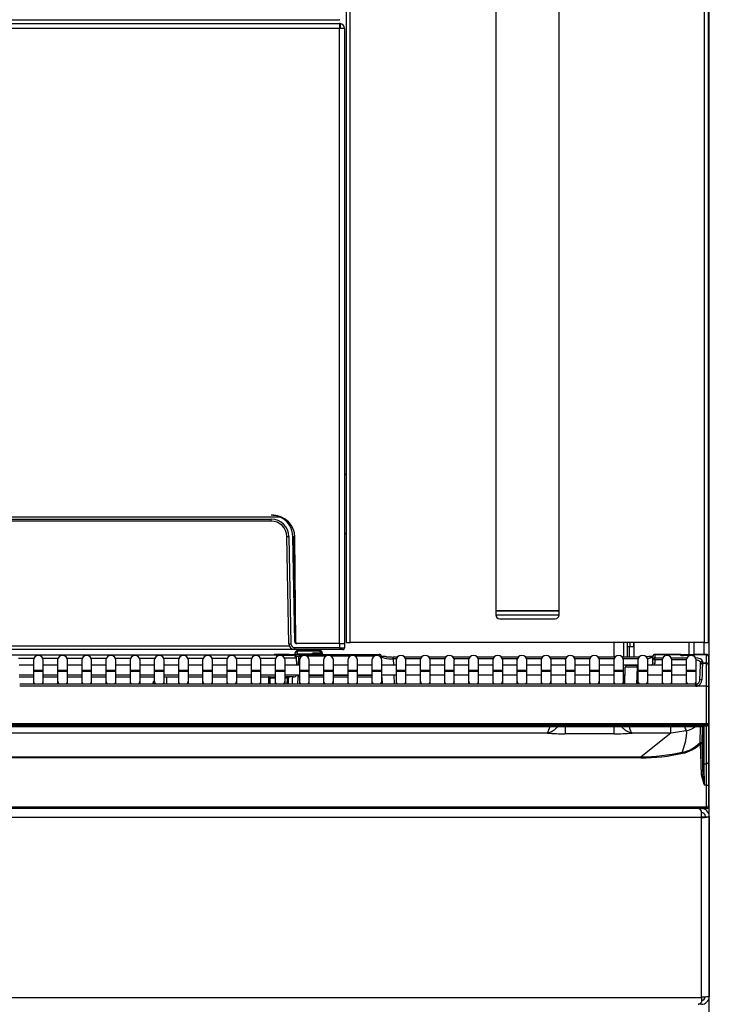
# Model space of a CAD drawing. Header units: millimetres. Extents: x -40 to 419, y 0 to 295.
# Tile 32 of 72: x 128 to 154, y 173 to 210. Entities that reach past the tile are written whole.
import ezdxf
from ezdxf.enums import TextEntityAlignment as Align

# ---------------------------------------------------------------- set-up
doc = ezdxf.new("R2010")
doc.units = ezdxf.units.MM
doc.layers.add('BW4_CTMPLUS_RL', color=7, linetype='Continuous')
doc.layers.add('Standard', color=7, linetype='Continuous')
doc.styles.add('SEACAD_Arial', font='arial.ttf')
doc.dimstyles.new('ISO_(mm)', dxfattribs={"dimtxt": 3, "dimasz": 3, "dimexe": 1.5, "dimexo": 0, "dimgap": 0.75, "dimtad": 1, "dimdec": 0, "dimlfac": 6.666667, "dimtxsty": 'SEACAD_Arial', "dimblk1": '_SE_FILLED', "dimblk2": '_SE_FILLED', "dimsah": 1, "dimcen": 1.5, "dimadec": 0, "dimazin": 0, "dimtfac": 0.5, "dimtmove": 0, "dimatfit": 3, "dimfxl": 1, "dimarcsym": 0})

# ---------------------------------------------------------------- blocks, each defined once
blk = doc.blocks.new('SE')
at = {"layer": 'BW4_CTMPLUS_RL', "color": 7, "linetype": 'Continuous'}
for p, q in [((140.075, 186.727), (140.075, 244.177)), ((140.225, 186.727), (140.225, 244.177)), ((153.65, 186.727), (153.65, 244.177)), ((153.8, 186.727), (153.8, 244.177)), ((153.815, 244.147), (153.815, 180.607)), ((145.738, 228.427), (145.738, 187.927)), ((148.138, 187.927), (148.138, 228.427)), ((92.188, 210.352), (139.813, 210.352)), ((139.823, 210.352), (139.813, 210.352)), ((92.18, 210.202), (139.82, 210.202)), ((139.82, 210.022), (92.18, 210.022)), ((139.82, 210.202), (139.82, 210.022)), ((140, 210.022), (139.82, 210.022)), ((139.82, 186.682), (139.82, 210.022)), ((139.835, 210.201), (139.835, 210.048)), ((140, 210.022), (140, 186.682)), ((140.075, 193.102), (140, 193.102)), ((137.57, 191.481), (94.438, 191.481)), ((94.784, 191.406), (137.224, 191.406)), ((137.224, 191.332), (94.784, 191.332)), ((137.224, 191.332), (137.224, 191.406)), ((137.933, 191.235), (137.933, 191.244)), ((137.895, 186.678), (137.824, 190.742)), ((137.899, 190.742), (137.97, 186.678)), ((138.119, 186.755), (138.049, 190.746)), ((138.083, 190.746), (138.148, 186.907)), ((138.155, 186.726), (138.124, 190.723)), ((140.075, 190.852), (140, 190.852)), ((145.738, 187.927), (148.138, 187.927)), ((145.738, 187.927), (145.738, 187.777)), ((148.138, 187.927), (145.738, 187.927)), ((148.138, 187.777), (148.138, 187.927)), ((145.738, 187.777), (148.138, 187.777)), ((145.888, 187.627), (147.988, 187.627)), ((137.974, 186.457), (94.034, 186.457)), ((94.097, 186.604), (137.911, 186.604)), ((138.081, 186.457), (137.974, 186.457)), ((138.12, 186.531), (139.821, 186.531)), ((138.12, 186.457), (138.12, 186.531)), ((139.821, 186.457), (138.12, 186.457)), ((139.824, 186.682), (138.194, 186.682)), ((138.213, 186.393), (138.209, 186.292)), ((138.213, 186.393), (138.213, 186.409)), ((139.087, 186.409), (138.213, 186.409)), ((139.087, 186.393), (138.213, 186.393)), ((139.087, 186.393), (139.087, 186.409)), ((139.09, 186.33), (139.087, 186.393)), ((139.821, 186.531), (139.824, 186.682)), ((139.821, 186.531), (139.821, 186.457)), ((139.926, 186.457), (139.821, 186.457)), ((139.824, 186.682), (140.004, 186.682)), ((140.004, 186.682), (140.001, 186.53)), ((140.075, 186.727), (140.225, 186.727)), ((153.65, 186.727), (140.225, 186.727)), ((150.215, 186.727), (150.215, 186.176)), ((150.575, 186.727), (150.575, 186.176)), ((150.725, 186.176), (150.725, 186.727)), ((150.725, 186.577), (150.803, 186.577)), ((150.803, 186.577), (150.965, 186.577)), ((150.803, 186.176), (150.803, 186.577)), ((150.815, 186.727), (150.815, 186.577)), ((150.965, 186.577), (150.965, 186.727)), ((150.965, 186.577), (150.965, 186.176)), ((150.977, 186.727), (150.977, 186.176)), ((153.065, 186.277), (153.065, 186.727)), ((153.245, 186.727), (153.245, 186.277)), ((153.635, 186.277), (153.635, 186.727)), ((153.65, 186.727), (153.8, 186.727)), ((137.439, 186.247), (108.722, 186.247)), ((127.653, 186.129), (128.229, 186.129)), ((128.212, 186.05), (128.212, 185.675)), ((128.569, 186.129), (129.146, 186.129)), ((128.587, 185.675), (128.587, 186.05)), ((129.128, 186.05), (129.128, 185.675)), ((129.486, 186.129), (130.062, 186.129)), ((129.503, 185.675), (129.503, 186.05)), ((130.045, 186.05), (130.045, 185.675)), ((130.402, 186.129), (130.979, 186.129)), ((130.42, 185.675), (130.42, 186.05)), ((130.961, 186.05), (130.961, 185.675)), ((131.319, 186.129), (131.895, 186.129)), ((131.336, 185.675), (131.336, 186.05)), ((131.878, 186.05), (131.878, 185.675)), ((132.235, 186.129), (132.812, 186.129)), ((132.253, 185.675), (132.253, 186.05)), ((132.794, 186.05), (132.794, 185.675)), ((133.152, 186.129), (133.728, 186.129)), ((133.169, 185.675), (133.169, 186.05)), ((133.711, 186.05), (133.711, 185.675)), ((134.068, 186.129), (134.645, 186.129)), ((134.086, 185.675), (134.086, 186.05)), ((134.627, 186.05), (134.627, 185.675)), ((134.985, 186.129), (135.561, 186.129)), ((135.002, 185.675), (135.002, 186.05)), ((135.544, 186.05), (135.544, 185.675)), ((135.901, 186.129), (136.478, 186.129)), ((135.919, 185.675), (135.919, 186.05)), ((136.46, 186.05), (136.46, 185.675)), ((136.818, 186.129), (137.394, 186.129)), ((136.835, 185.675), (136.835, 186.05)), ((137.377, 186.05), (137.377, 185.675)), ((137.911, 186.277), (137.385, 186.277)), ((137.439, 186.247), (138.069, 186.247)), ((137.439, 186.19), (137.439, 186.247)), ((137.752, 185.675), (137.752, 186.05)), ((137.911, 186.277), (138.122, 186.277)), ((138.122, 186.277), (138.348, 186.277)), ((138.122, 186.277), (138.122, 186.234)), ((138.136, 186.277), (138.138, 186.329)), ((138.138, 186.337), (138.138, 186.329)), ((138.194, 185.87), (138.189, 186.129)), ((138.209, 186.292), (138.757, 186.292)), ((138.261, 185.87), (138.273, 186.204)), ((138.273, 186.204), (138.348, 186.202)), ((138.293, 186.05), (138.293, 185.675)), ((138.348, 186.202), (138.347, 186.181)), ((138.348, 186.277), (141.323, 186.277)), ((138.348, 186.202), (138.348, 186.277)), ((138.371, 186.202), (138.348, 186.202)), ((139.287, 186.202), (138.59, 186.202)), ((138.668, 185.675), (138.668, 186.05)), ((138.802, 186.299), (138.856, 186.299)), ((138.856, 186.33), (139.09, 186.33)), ((138.856, 186.322), (138.856, 186.33)), ((139.09, 186.322), (138.856, 186.322)), ((138.856, 186.322), (138.856, 186.299)), ((138.856, 186.299), (139.09, 186.299)), ((138.856, 186.277), (138.856, 186.299)), ((139.09, 186.322), (139.09, 186.299)), ((139.162, 186.329), (139.162, 186.337)), ((139.162, 186.329), (139.164, 186.277)), ((139.21, 186.05), (139.21, 185.675)), ((140.204, 186.202), (139.507, 186.202)), ((139.585, 185.675), (139.585, 186.05)), ((140.126, 186.05), (140.126, 185.675)), ((141.12, 186.202), (140.423, 186.202)), ((140.501, 185.675), (140.501, 186.05)), ((141.043, 186.05), (141.043, 185.675)), ((141.323, 186.213), (141.323, 186.277)), ((141.398, 186.204), (141.339, 186.202)), ((141.398, 186.204), (141.4, 186.128)), ((141.418, 185.675), (141.418, 186.05)), ((141.852, 186.101), (141.852, 186.176)), ((142.008, 186.176), (141.852, 186.176)), ((141.966, 186.101), (141.852, 186.101)), ((141.852, 186.101), (141.86, 185.87)), ((141.959, 186.05), (141.959, 185.675)), ((142.925, 186.176), (142.285, 186.176)), ((142.883, 186.101), (142.327, 186.101)), ((142.334, 185.675), (142.334, 186.05)), ((142.876, 186.05), (142.876, 185.675)), ((143.841, 186.176), (143.202, 186.176)), ((143.799, 186.101), (143.243, 186.101)), ((143.251, 185.675), (143.251, 186.05)), ((143.792, 186.05), (143.792, 185.675)), ((144.758, 186.176), (144.118, 186.176)), ((144.716, 186.101), (144.16, 186.101)), ((144.167, 185.675), (144.167, 186.05)), ((144.709, 186.05), (144.709, 185.675)), ((145.674, 186.176), (145.035, 186.176)), ((145.632, 186.101), (145.076, 186.101)), ((145.084, 185.675), (145.084, 186.05)), ((145.625, 186.05), (145.625, 185.675)), ((146.591, 186.176), (145.951, 186.176)), ((146.549, 186.101), (145.993, 186.101)), ((146, 185.675), (146, 186.05)), ((146.542, 186.05), (146.542, 185.675)), ((147.507, 186.176), (146.868, 186.176)), ((147.465, 186.101), (146.909, 186.101)), ((146.917, 185.675), (146.917, 186.05)), ((147.458, 186.05), (147.458, 185.675)), ((148.424, 186.176), (147.784, 186.176)), ((148.382, 186.101), (147.826, 186.101)), ((147.833, 185.675), (147.833, 186.05)), ((148.375, 186.05), (148.375, 185.675)), ((149.34, 186.176), (148.701, 186.176)), ((149.298, 186.101), (148.742, 186.101)), ((148.75, 185.675), (148.75, 186.05)), ((149.291, 186.05), (149.291, 185.675)), ((150.257, 186.176), (149.617, 186.176)), ((150.215, 186.101), (149.659, 186.101)), ((149.666, 185.675), (149.666, 186.05)), ((150.208, 186.05), (150.208, 185.675)), ((151.173, 186.176), (150.534, 186.176)), ((151.131, 186.101), (150.575, 186.101)), ((150.583, 185.675), (150.583, 186.05)), ((151.124, 186.05), (151.124, 185.675)), ((151.499, 185.675), (151.499, 186.05)), ((151.688, 185.937), (151.693, 186.077)), ((151.693, 186.077), (151.697, 186.199)), ((151.693, 186.077), (151.768, 186.075)), ((151.697, 186.199), (151.698, 186.204)), ((151.768, 186.075), (151.763, 185.934)), ((151.772, 186.266), (151.768, 186.144)), ((151.768, 186.075), (151.768, 186.144)), ((151.768, 186.144), (152.066, 186.144)), ((152.042, 186.075), (151.768, 186.075)), ((151.773, 186.277), (151.772, 186.266)), ((152.729, 186.266), (151.772, 186.266)), ((151.773, 186.277), (152.726, 186.277)), ((152.041, 186.05), (152.041, 185.675)), ((152.39, 186.144), (152.983, 186.144)), ((152.959, 186.075), (152.414, 186.075)), ((152.416, 185.675), (152.416, 186.05)), ((152.726, 186.277), (152.846, 186.277)), ((152.726, 186.275), (152.726, 186.277)), ((152.729, 186.266), (152.726, 186.275)), ((152.846, 186.277), (153.194, 186.277)), ((152.846, 186.232), (152.846, 186.277)), ((153.102, 186.232), (152.847, 186.232)), ((153.09, 186.229), (152.847, 186.229)), ((152.957, 186.05), (152.957, 185.675)), ((153.193, 186.232), (153.187, 186.232)), ((153.194, 186.277), (153.284, 186.277)), ((153.194, 186.277), (153.194, 186.232)), ((153.284, 186.277), (153.725, 186.277)), ((153.284, 186.277), (153.284, 186.266)), ((153.725, 186.266), (153.284, 186.266)), ((153.284, 186.266), (153.284, 186.264)), ((153.332, 185.675), (153.332, 186.05)), ((153.576, 186.023), (153.573, 185.95)), ((153.725, 186.266), (153.725, 186.277)), ((153.725, 185.95), (153.725, 186.266)), ((153.8, 186.196), (153.8, 186.202)), ((153.8, 186.196), (153.8, 185.881)), ((128.212, 185.87), (127.67, 185.87)), ((128.212, 185.675), (128.587, 185.675)), ((128.212, 185.675), (128.212, 185.645)), ((128.212, 185.645), (128.587, 185.645)), ((128.212, 185.645), (128.212, 185.275)), ((129.128, 185.87), (128.587, 185.87)), ((128.587, 185.645), (128.587, 185.675)), ((128.587, 185.275), (128.587, 185.645)), ((129.128, 185.675), (129.503, 185.675)), ((129.128, 185.675), (129.128, 185.645)), ((129.128, 185.645), (129.503, 185.645)), ((129.128, 185.645), (129.128, 185.275)), ((130.045, 185.87), (129.503, 185.87)), ((129.503, 185.645), (129.503, 185.675)), ((129.503, 185.275), (129.503, 185.645)), ((130.045, 185.675), (130.42, 185.675)), ((130.045, 185.675), (130.045, 185.645)), ((130.045, 185.645), (130.42, 185.645)), ((130.045, 185.645), (130.045, 185.275)), ((130.961, 185.87), (130.42, 185.87)), ((130.42, 185.645), (130.42, 185.675)), ((130.42, 185.275), (130.42, 185.645)), ((130.961, 185.675), (131.336, 185.675)), ((130.961, 185.675), (130.961, 185.645)), ((130.961, 185.645), (131.336, 185.645)), ((130.961, 185.645), (130.961, 185.275)), ((131.878, 185.87), (131.336, 185.87)), ((131.336, 185.645), (131.336, 185.675)), ((131.336, 185.275), (131.336, 185.645)), ((131.878, 185.675), (132.253, 185.675)), ((131.878, 185.675), (131.878, 185.645)), ((131.878, 185.645), (132.253, 185.645)), ((131.878, 185.645), (131.878, 185.275)), ((132.794, 185.87), (132.253, 185.87)), ((132.253, 185.645), (132.253, 185.675)), ((132.253, 185.275), (132.253, 185.645)), ((132.794, 185.675), (133.169, 185.675)), ((132.794, 185.675), (132.794, 185.645)), ((132.794, 185.645), (133.169, 185.645)), ((132.794, 185.645), (132.794, 185.275)), ((133.711, 185.87), (133.169, 185.87)), ((133.169, 185.645), (133.169, 185.675)), ((133.169, 185.275), (133.169, 185.645)), ((133.711, 185.675), (134.086, 185.675)), ((133.711, 185.675), (133.711, 185.645)), ((133.711, 185.645), (134.086, 185.645)), ((133.711, 185.645), (133.711, 185.275)), ((134.627, 185.87), (134.086, 185.87)), ((134.086, 185.645), (134.086, 185.675)), ((134.086, 185.275), (134.086, 185.645)), ((134.627, 185.675), (135.002, 185.675)), ((134.627, 185.675), (134.627, 185.645)), ((134.627, 185.645), (135.002, 185.645)), ((134.627, 185.645), (134.627, 185.275)), ((135.544, 185.87), (135.002, 185.87)), ((135.002, 185.645), (135.002, 185.675)), ((135.002, 185.275), (135.002, 185.645)), ((135.544, 185.675), (135.919, 185.675)), ((135.544, 185.675), (135.544, 185.645)), ((135.544, 185.645), (135.919, 185.645)), ((135.544, 185.645), (135.544, 185.275)), ((136.46, 185.87), (135.919, 185.87)), ((135.919, 185.645), (135.919, 185.675)), ((135.919, 185.275), (135.919, 185.645)), ((136.46, 185.675), (136.835, 185.675)), ((136.46, 185.675), (136.46, 185.645)), ((136.46, 185.645), (136.835, 185.645)), ((136.46, 185.645), (136.46, 185.275)), ((137.377, 185.87), (136.835, 185.87)), ((136.835, 185.645), (136.835, 185.675)), ((136.835, 185.275), (136.835, 185.645)), ((137.377, 185.675), (137.752, 185.675)), ((137.377, 185.675), (137.377, 185.645)), ((137.377, 185.645), (137.752, 185.645)), ((137.377, 185.645), (137.377, 185.275)), ((138.293, 185.87), (137.752, 185.87)), ((137.752, 185.645), (137.752, 185.675)), ((137.752, 185.275), (137.752, 185.645)), ((138.293, 185.675), (138.668, 185.675)), ((138.293, 185.675), (138.293, 185.645)), ((138.293, 185.645), (138.668, 185.645)), ((138.293, 185.645), (138.293, 185.275)), ((139.21, 185.87), (138.668, 185.87)), ((138.668, 185.645), (138.668, 185.675)), ((138.668, 185.275), (138.668, 185.645)), ((139.21, 185.675), (139.585, 185.675)), ((139.21, 185.675), (139.21, 185.645)), ((139.21, 185.645), (139.585, 185.645)), ((139.21, 185.645), (139.21, 185.275)), ((140.126, 185.87), (139.585, 185.87)), ((139.585, 185.645), (139.585, 185.675)), ((139.585, 185.275), (139.585, 185.645)), ((140.126, 185.675), (140.501, 185.675)), ((140.126, 185.675), (140.126, 185.645)), ((140.126, 185.645), (140.501, 185.645)), ((140.126, 185.645), (140.126, 185.275)), ((141.043, 185.87), (140.501, 185.87)), ((140.501, 185.645), (140.501, 185.675)), ((140.501, 185.275), (140.501, 185.645)), ((141.043, 185.675), (141.418, 185.675)), ((141.043, 185.675), (141.043, 185.645)), ((141.043, 185.645), (141.418, 185.645)), ((141.043, 185.645), (141.043, 185.275)), ((141.959, 185.87), (141.418, 185.87)), ((141.418, 185.645), (141.418, 185.675)), ((141.418, 185.275), (141.418, 185.645)), ((141.959, 185.675), (142.334, 185.675)), ((141.959, 185.675), (141.959, 185.645)), ((141.959, 185.645), (142.334, 185.645)), ((141.959, 185.645), (141.959, 185.275)), ((142.876, 185.87), (142.334, 185.87)), ((142.334, 185.645), (142.334, 185.675)), ((142.334, 185.275), (142.334, 185.645)), ((142.876, 185.675), (143.251, 185.675)), ((142.876, 185.675), (142.876, 185.645)), ((142.876, 185.645), (143.251, 185.645)), ((142.876, 185.645), (142.876, 185.275)), ((143.792, 185.87), (143.251, 185.87)), ((143.251, 185.645), (143.251, 185.675)), ((143.251, 185.275), (143.251, 185.645)), ((143.792, 185.675), (144.167, 185.675)), ((143.792, 185.675), (143.792, 185.645)), ((143.792, 185.645), (144.167, 185.645)), ((143.792, 185.645), (143.792, 185.275)), ((144.709, 185.87), (144.167, 185.87)), ((144.167, 185.645), (144.167, 185.675)), ((144.167, 185.275), (144.167, 185.645)), ((144.709, 185.675), (145.084, 185.675)), ((144.709, 185.675), (144.709, 185.645)), ((144.709, 185.645), (145.084, 185.645)), ((144.709, 185.645), (144.709, 185.275)), ((145.625, 185.87), (145.084, 185.87)), ((145.084, 185.645), (145.084, 185.675)), ((145.084, 185.275), (145.084, 185.645)), ((145.625, 185.675), (146, 185.675)), ((145.625, 185.675), (145.625, 185.645)), ((145.625, 185.645), (146, 185.645)), ((145.625, 185.645), (145.625, 185.275)), ((146.542, 185.87), (146, 185.87)), ((146, 185.645), (146, 185.675)), ((146, 185.275), (146, 185.645)), ((146.542, 185.675), (146.917, 185.675)), ((146.542, 185.675), (146.542, 185.645)), ((146.542, 185.645), (146.917, 185.645)), ((146.542, 185.645), (146.542, 185.275)), ((147.458, 185.87), (146.917, 185.87)), ((146.917, 185.645), (146.917, 185.675)), ((146.917, 185.275), (146.917, 185.645)), ((147.458, 185.675), (147.833, 185.675)), ((147.458, 185.675), (147.458, 185.645)), ((147.458, 185.645), (147.833, 185.645)), ((147.458, 185.645), (147.458, 185.275)), ((148.375, 185.87), (147.833, 185.87)), ((147.833, 185.645), (147.833, 185.675)), ((147.833, 185.275), (147.833, 185.645)), ((148.375, 185.675), (148.75, 185.675)), ((148.375, 185.675), (148.375, 185.645)), ((148.375, 185.645), (148.75, 185.645)), ((148.375, 185.645), (148.375, 185.275)), ((149.291, 185.87), (148.75, 185.87)), ((148.75, 185.645), (148.75, 185.675)), ((148.75, 185.275), (148.75, 185.645)), ((149.291, 185.675), (149.666, 185.675)), ((149.291, 185.675), (149.291, 185.645)), ((149.291, 185.645), (149.666, 185.645)), ((149.291, 185.645), (149.291, 185.275)), ((150.208, 185.87), (149.666, 185.87)), ((149.666, 185.645), (149.666, 185.675)), ((149.666, 185.275), (149.666, 185.645)), ((150.208, 185.675), (150.583, 185.675)), ((150.208, 185.675), (150.208, 185.645)), ((150.208, 185.645), (150.583, 185.645)), ((150.208, 185.645), (150.208, 185.275)), ((151.124, 185.87), (150.583, 185.87)), ((150.583, 185.645), (150.583, 185.675)), ((150.583, 185.275), (150.583, 185.645)), ((150.625, 185.146), (150.648, 185.792)), ((150.723, 185.864), (151.098, 185.864)), ((151.098, 185.789), (151.075, 185.146)), ((151.098, 185.789), (151.098, 185.864)), ((151.098, 185.864), (151.124, 185.864)), ((151.124, 185.789), (151.098, 185.789)), ((151.124, 185.675), (151.499, 185.675)), ((151.124, 185.675), (151.124, 185.645)), ((151.124, 185.645), (151.499, 185.645)), ((151.124, 185.645), (151.124, 185.275)), ((152.041, 185.87), (151.499, 185.87)), ((151.499, 185.645), (151.499, 185.675)), ((151.499, 185.275), (151.499, 185.645)), ((151.763, 185.934), (151.688, 185.937)), ((152.041, 185.675), (152.416, 185.675)), ((152.041, 185.675), (152.041, 185.645)), ((152.041, 185.645), (152.416, 185.645)), ((152.041, 185.645), (152.041, 185.275)), ((152.957, 185.87), (152.416, 185.87)), ((152.416, 185.645), (152.416, 185.675)), ((152.416, 185.275), (152.416, 185.645)), ((152.957, 185.675), (153.332, 185.675)), ((152.957, 185.675), (152.957, 185.645)), ((152.957, 185.645), (153.332, 185.645)), ((152.957, 185.645), (152.957, 185.275)), ((153.332, 185.645), (153.332, 185.675)), ((153.332, 185.275), (153.332, 185.645)), ((153.478, 185.293), (153.498, 185.867)), ((153.498, 185.883), (153.501, 185.956)), ((153.498, 185.883), (153.498, 185.867)), ((153.573, 185.95), (153.725, 185.95)), ((153.573, 185.939), (153.725, 185.939)), ((153.725, 185.939), (153.725, 185.95)), ((153.725, 185.071), (153.725, 185.939)), ((153.8, 185.881), (153.8, 185.864)), ((153.8, 185.864), (153.8, 185.075)), ((127.67, 185.495), (128.212, 185.495)), ((127.67, 185.422), (128.212, 185.422)), ((128.212, 185.275), (128.212, 185.146)), ((128.587, 185.495), (129.128, 185.495)), ((128.587, 185.422), (129.128, 185.422)), ((128.587, 185.146), (128.587, 185.275)), ((129.128, 185.275), (129.128, 185.146)), ((129.503, 185.495), (130.045, 185.495)), ((129.503, 185.422), (130.045, 185.422)), ((129.503, 185.146), (129.503, 185.275)), ((130.045, 185.275), (130.045, 185.146)), ((130.42, 185.495), (130.961, 185.495)), ((130.42, 185.422), (130.961, 185.422)), ((130.42, 185.146), (130.42, 185.275)), ((130.961, 185.275), (130.961, 185.146)), ((131.336, 185.495), (131.878, 185.495)), ((131.336, 185.422), (131.878, 185.422)), ((131.336, 185.146), (131.336, 185.275)), ((131.878, 185.275), (131.878, 185.146)), ((132.253, 185.495), (132.794, 185.495)), ((132.253, 185.422), (132.794, 185.422)), ((132.253, 185.146), (132.253, 185.275)), ((132.794, 185.275), (132.794, 185.146)), ((133.169, 185.495), (133.711, 185.495)), ((133.169, 185.422), (133.711, 185.422)), ((133.169, 185.146), (133.169, 185.275)), ((133.711, 185.275), (133.711, 185.146)), ((134.086, 185.495), (134.627, 185.495)), ((134.086, 185.422), (134.627, 185.422)), ((134.086, 185.146), (134.086, 185.275)), ((134.627, 185.275), (134.627, 185.146)), ((135.002, 185.495), (135.544, 185.495)), ((135.002, 185.422), (135.544, 185.422)), ((135.002, 185.146), (135.002, 185.275)), ((135.544, 185.275), (135.544, 185.146)), ((135.919, 185.495), (136.46, 185.495)), ((135.919, 185.422), (136.46, 185.422)), ((135.919, 185.146), (135.919, 185.275)), ((136.46, 185.275), (136.46, 185.146)), ((136.835, 185.495), (137.377, 185.495)), ((136.835, 185.422), (137.377, 185.422)), ((136.835, 185.146), (136.835, 185.275)), ((137.14, 185.146), (137.135, 185.422)), ((137.181, 185.378), (137.181, 185.422)), ((137.377, 185.378), (137.181, 185.378)), ((137.185, 185.146), (137.181, 185.378)), ((137.377, 185.275), (137.377, 185.146)), ((137.752, 185.495), (138.293, 185.495)), ((137.841, 185.378), (137.752, 185.378)), ((137.752, 185.146), (137.752, 185.275)), ((138.075, 185.422), (137.757, 185.422)), ((137.836, 185.146), (137.841, 185.378)), ((137.841, 185.422), (137.841, 185.378)), ((137.881, 185.146), (137.885, 185.377)), ((138.236, 185.146), (138.245, 185.417)), ((138.245, 185.417), (138.248, 185.492)), ((138.293, 185.275), (138.293, 185.146)), ((138.668, 185.495), (139.21, 185.495)), ((138.668, 185.489), (139.21, 185.489)), ((139.21, 185.414), (138.668, 185.414)), ((138.668, 185.146), (138.668, 185.275)), ((139.21, 185.275), (139.21, 185.146)), ((139.585, 185.495), (140.126, 185.495)), ((139.585, 185.489), (140.126, 185.489)), ((140.126, 185.414), (139.585, 185.414)), ((139.585, 185.146), (139.585, 185.275)), ((140.126, 185.275), (140.126, 185.146)), ((140.501, 185.495), (141.043, 185.495)), ((140.501, 185.489), (141.043, 185.489)), ((141.043, 185.414), (140.501, 185.414)), ((140.501, 185.146), (140.501, 185.275)), ((141.043, 185.275), (141.043, 185.146)), ((141.418, 185.495), (141.959, 185.495)), ((141.418, 185.146), (141.418, 185.275)), ((141.425, 185.417), (141.435, 185.146)), ((141.873, 185.495), (141.885, 185.146)), ((141.959, 185.275), (141.959, 185.146)), ((142.334, 185.495), (142.876, 185.495)), ((142.334, 185.146), (142.334, 185.275)), ((142.876, 185.275), (142.876, 185.146)), ((143.251, 185.495), (143.792, 185.495)), ((143.251, 185.146), (143.251, 185.275)), ((143.792, 185.275), (143.792, 185.146)), ((144.167, 185.495), (144.709, 185.495)), ((144.167, 185.146), (144.167, 185.275)), ((144.709, 185.275), (144.709, 185.146)), ((145.084, 185.495), (145.625, 185.495)), ((145.084, 185.146), (145.084, 185.275)), ((145.625, 185.275), (145.625, 185.146)), ((146, 185.495), (146.542, 185.495)), ((146, 185.146), (146, 185.275)), ((146.542, 185.275), (146.542, 185.146)), ((146.917, 185.495), (147.458, 185.495)), ((146.917, 185.146), (146.917, 185.275)), ((147.458, 185.275), (147.458, 185.146)), ((147.833, 185.495), (148.375, 185.495)), ((147.833, 185.146), (147.833, 185.275)), ((148.375, 185.275), (148.375, 185.146)), ((148.75, 185.495), (149.291, 185.495)), ((148.75, 185.146), (148.75, 185.275)), ((149.291, 185.275), (149.291, 185.146)), ((149.666, 185.495), (150.208, 185.495)), ((149.666, 185.146), (149.666, 185.275)), ((150.208, 185.275), (150.208, 185.146)), ((150.583, 185.495), (150.637, 185.495)), ((150.583, 185.146), (150.583, 185.275)), ((151.124, 185.275), (151.124, 185.146)), ((151.499, 185.495), (152.041, 185.495)), ((151.499, 185.146), (151.499, 185.275)), ((152.041, 185.275), (152.041, 185.146)), ((152.416, 185.495), (152.957, 185.495)), ((152.416, 185.146), (152.416, 185.275)), ((152.957, 185.275), (152.957, 185.146)), ((153.332, 185.146), (153.332, 185.275)), ((153.327, 185.146), (127.693, 185.146)), ((153.327, 185.067), (127.693, 185.067)), ((153.327, 185.067), (153.327, 185.146)), ((153.725, 185.071), (153.37, 185.071)), ((153.725, 183.639), (153.725, 185.071)), ((153.8, 185.075), (153.8, 183.63)), ((153.725, 183.639), (92.075, 183.639)), ((92.075, 183.621), (153.725, 183.621)), ((153.725, 183.556), (92.075, 183.556)), ((126.801, 183.542), (153.528, 183.542)), ((126.801, 183.542), (153.528, 183.542)), ((148.373, 183.536), (148.373, 183.264)), ((150.227, 183.264), (150.227, 183.536)), ((152.371, 183.291), (152.371, 183.542)), ((153.482, 183.542), (153.468, 182.924)), ((153.528, 183.542), (153.528, 183.542)), ((153.56, 183.542), (153.545, 182.895)), ((153.574, 183.541), (153.574, 182.169)), ((153.619, 183.531), (153.619, 182.126)), ((153.725, 183.621), (153.725, 183.639)), ((153.725, 183.621), (153.725, 183.556)), ((153.725, 182.126), (153.725, 183.556)), ((153.8, 183.63), (153.8, 183.63)), ((153.8, 183.63), (153.8, 182.2)), ((147.697, 183.291), (98.094, 183.291)), ((150.227, 183.264), (148.373, 183.264)), ((152.371, 183.291), (150.903, 183.291)), ((152.371, 183.291), (151.243, 182.39)), ((152.955, 183.373), (152.371, 183.291)), ((152.925, 182.984), (152.806, 182.563)), ((153.542, 181.711), (153.5, 182.899)), ((153.545, 182.895), (153.587, 181.714)), ((94.557, 182.39), (151.243, 182.39)), ((151.243, 182.351), (94.557, 182.351)), ((151.243, 182.39), (151.243, 182.351)), ((153.619, 182.126), (153.725, 182.126)), ((153.725, 181.316), (153.725, 182.126)), ((153.8, 182.2), (153.8, 181.325)), ((153.64, 181.334), (153.542, 181.711)), ((153.587, 181.714), (153.587, 181.709)), ((153.587, 181.714), (153.587, 181.709)), ((153.642, 181.334), (153.587, 181.709)), ((153.645, 181.316), (153.64, 181.333)), ((153.725, 181.316), (153.645, 181.316)), ((153.725, 180.494), (153.725, 181.316)), ((153.8, 181.325), (153.8, 180.502)), ((92.075, 180.493), (153.725, 180.493)), ((153.725, 180.427), (92.075, 180.427)), ((152.668, 180.427), (152.668, 180.426)), ((152.968, 180.427), (152.968, 180.426)), ((153.434, 180.426), (153.446, 180.426)), ((153.446, 180.426), (153.511, 180.426)), ((153.511, 180.426), (153.532, 180.426)), ((153.725, 180.493), (153.725, 180.494)), ((153.725, 180.427), (153.725, 180.493)), ((153.815, 180.607), (153.8, 180.607)), ((153.8, 180.502), (153.8, 180.499)), ((153.8, 180.502), (153.8, 180.502)), ((153.532, 180.09), (92.331, 180.09)), ((153.532, 180.09), (153.532, 180.325)), ((153.532, 173.284), (153.532, 180.09)), ((153.638, 180.113), (153.744, 180.1)), ((153.682, 180.126), (153.682, 180.107)), ((153.745, 180.107), (153.832, 180.107)), ((153.832, 180.126), (153.832, 180.107)), ((153.832, 180.107), (153.832, 173.302)), ((92.331, 173.265), (153.532, 173.265)), ((153.427, 173.002), (153.41, 173.002)), ((153.484, 173.002), (153.427, 173.002)), ((153.532, 173.002), (153.484, 173.002)), ((153.532, 173.265), (153.532, 173.284)), ((153.532, 173.265), (153.532, 173.077))]:
    blk.add_line(p, q, dxfattribs=at)
for centre, radius, start, end in [((139.82, 210.022), 0.18, 85.2198, 90), ((139.82, 210.022), 0.03, 60, 90), ((139.82, 210.022), 0.18, 0, 85.2198), ((139.82, 210.022), 0.03, 0, 60), ((137.224, 190.732), 0.825, 65.2169, 90), ((137.224, 190.731), 0.675, 1, 90), ((137.224, 190.732), 0.6, 1, 90), ((137.299, 190.717), 0.825, 0.4394, 90), ((137.224, 190.732), 0.825, 1, 65.2169), ((137.224, 190.731), 0.87, 35.3736, 39.6118), ((137.855, 192.195), 1.453, 268.7715, 271.7285), ((138.067, 191.327), 0.581, 268.1979, 271.5611), ((145.888, 187.777), 0.15, 180, 270), ((147.988, 187.777), 0.15, 270, 0), ((138.128, 188.142), 1.28, 269.4932, 271.5069), ((138.13, 188.045), 1.289, 269.5003, 271.4997), ((138.194, 186.757), 0.075, 181, 270), ((138.12, 186.682), 0.225, 181, 270), ((138.12, 186.681), 0.15, 181.0586, 269.9414), ((138.23, 186.727), 0.075, 180.4394, 211.9552), ((139.917, 189.638), 3.109, 268.2372, 271.5545), ((139.926, 186.532), 0.075, 270, 310.6129), ((139.93, 186.525), 0.068, 290.555, 3.9864), ((139.926, 186.532), 0.075, 328.29, 359), ((128.399, 186.05), 0.188, 0, 180), ((129.316, 186.05), 0.188, 0, 180), ((130.232, 186.05), 0.188, 0, 180), ((131.149, 186.05), 0.188, 0, 180), ((132.065, 186.05), 0.188, 0, 180), ((132.982, 186.05), 0.188, 0, 180), ((133.898, 186.05), 0.188, 0, 180), ((134.815, 186.05), 0.188, 0, 180), ((135.731, 186.05), 0.188, 0, 180), ((136.648, 186.05), 0.188, 0, 180), ((137.385, 186.202), 0.075, 90, 143.1301), ((137.564, 186.05), 0.188, 0, 180), ((137.814, 134.542), 51.588, 89.5836, 90.0889), ((138.069, 186.127), 0.12, 1, 90), ((138.048, 194.773), 8.572, 270.4965, 271.5005), ((138.348, 186.202), 0.075, 90, 178), ((138.481, 186.05), 0.188, 0, 180), ((138.748, 186.352), 0.075, 270, 315.573), ((138.856, 186.18), 0.15, 90, 131.1677), ((138.856, 186.247), 0.075, 90, 135.573), ((139.09, 186.247), 0.075, 23.5782, 90), ((139.397, 186.05), 0.188, 0, 180), ((140.314, 186.05), 0.188, 0, 180), ((141.23, 186.05), 0.188, 0, 180), ((141.323, 186.202), 0.075, 2, 90), ((141.847, 189.129), 2.953, 265.2275, 270.0968), ((142.147, 186.05), 0.188, 0, 180), ((143.063, 186.05), 0.188, 0, 180), ((143.98, 186.05), 0.188, 0, 180), ((144.896, 186.05), 0.188, 0, 180), ((145.813, 186.05), 0.188, 0, 180), ((146.729, 186.05), 0.188, 0, 180), ((147.646, 186.05), 0.188, 0, 180), ((148.562, 186.05), 0.188, 0, 180), ((149.479, 186.05), 0.188, 0, 180), ((150.395, 186.05), 0.188, 0, 180), ((151.312, 186.05), 0.188, 0, 180), ((151.26, 188.978), 2.802, 273.7673, 274.157), ((151.773, 186.202), 0.075, 90, 177.9924), ((152.228, 186.05), 0.188, 0, 180), ((152.726, 186.232), 0.045, 17.5317, 90), ((152.844, 186.449), 0.217, 249.7278, 270.9799), ((153.145, 186.05), 0.188, 0, 180), ((153.284, 186.232), 0.045, 90, 177.9924), ((153.725, 186.202), 0.075, 0, 90), ((150.723, 185.789), 0.075, 90, 177.9924), ((150.621, 142.746), 43.046, 89.366, 89.9652), ((151.613, 185.939), 0.075, 292.1966, 357.9924), ((151.613, 185.939), 0.15, 332.4226, 357.9924), ((153.573, 185.864), 0.075, 90, 178), ((250.378, 182.55), 96.865, 177.99492, 178.36846), ((153.725, 185.864), 0.075, 0, 90), ((133.084, 185.047), 0.375, 140.5108, 164.7078), ((137.857, 185.036), 0.343, 85.2383, 92.761), ((137.93, 185.377), 0.045, 90, 179), ((137.931, 185.375), 0.0467, 109.937, 116.5211), ((155.289, 184.263), 17.3, 176.1601, 177.0752), ((138.075, 185.542), 0.12, 270, 336.9719), ((138.028, 185.647), 0.225, 311.5072, 317.7297), ((138.32, 185.414), 0.075, 111.0401, 178), ((141.35, 185.414), 0.075, 2, 25.9442), ((153.319, 185.3), 0.158, 283.3268, 357.4392), ((153.301, 185.312), 0.251, 285.906, 358.9716), ((153.327, 185.286), 0.141, 270.0414, 281.5212), ((146.464, 183.929), 1.389, 332.6523, 343.6195), ((158.552, 185.592), 6.021, 199.9889, 201.6328), ((152.593, 184.596), 1.276, 286.4959, 304.2318), ((148.329, 190.525), 7.261, 265.0072, 270.3459), ((150.271, 190.525), 7.261, 269.6541, 274.9928), ((152.586, 183.752), 1.209, 280.4499, 316.7909), ((152.582, 183.767), 1.264, 280.6668, 316.6315), ((151.239, 189.586), 7.195, 270.031, 282.5749), ((151.242, 189.566), 7.215, 270.0072, 282.5964), ((152.34, 182.423), 0.487, 12.0834, 16.7398), ((272.307, 185.297), 118.731, 181.53028, 181.91262), ((138.874, 180.352), 0.075, 83.0203, 90), ((152.593, 180.352), 0.075, 83.0203, 90), ((152.668, 180.127), 0.3, 85.8028, 90), ((152.674, 180.352), 0.075, 85.2799, 90), ((153.532, 180.126), 0.3, 0, 90), ((153.725, 180.502), 0.075, 270, 357.9924), ((153.635, 180.607), 0.18, 336.4435, 0), ((153.532, 180.126), 0.15, 0, 90), ((153.741, 180.97), 0.863, 264.5563, 270.2808), ((153.532, 173.302), 0.3, 270, 0), ((153.532, 173.302), 0.15, 270, 355.1798)]:
    blk.add_arc(centre, radius, start, end, dxfattribs=at)
for centre, major_axis, ratio, start_param, end_param in [((137.97, 186.679), (-0.075, -0.0013), 0.013088, 0, 1.570568), ((138.213, 186.326), (-0.075, 0.0026), 0.894318, 4.743609, 6.283185), ((139.087, 186.326), (-0.075, -0.0026), 0.894317, 3.141593, 4.68105), ((138.209, 186.225), (0.075, -0.0026), 0.894318, 1.602016, 2.311272), ((138.757, 186.36), (0.0494, -0.0565), 0.796326, 5.451069, 6.283185), ((139.09, 186.262), (-0.075, -0.0026), 0.894317, 3.315156, 4.68105), ((139.09, 186.247), (-0.075, -0.0026), 0.699781, 3.69956, 4.687864), ((141.848, 186.268), (0.525, -0.001), 0.176213, 4.190762, 4.71874), ((151.247, 186.268), (0.525, 0.001), 0.176212, -1.116312, -0.551297), ((151.768, 186.075), (0.075, -0.0026), 0.927104, 1.603284, 3.141593), ((151.772, 186.196), (0.075, -0.0026), 0.927104, 1.603284, 3.141593), ((152.726, 186.231), (-0.045, -0.0016), 0.989056, 3.436643, 4.677732), ((152.729, 186.224), (-0.039, -0.0224), 0.906527, 3.135661, 4.23323), ((152.846, 186.275), (-0.12, 0.001), 0.38754, 0.220644, 1.583885), ((152.847, 186.187), (0, -0.045), 0.002042, 2.757619, 3.157925), ((153.194, 186.264), (-0.0901, -0.0004), 0.387555, 1.561958, 3.126359), ((153.193, 186.187), (0, -0.045), 0.002042, 2.878819, 3.169514), ((153.284, 186.224), (-0.045, 0.0016), 0.927104, 4.744877, 6.039235), ((153.284, 186.222), (-0.045, 0.0016), 0.927104, 4.744877, 6.000884), ((153.275, 186.023), (-0.3, -0.002), 0.403684, 3.124748, 4.695544), ((153.576, 185.953), (-0.075, 0.0026), 0.927105, 4.744753, 6.283185), ((153.725, 186.196), (-0.075, 0), 0.927184, 3.141593, 4.712389), ((153.573, 185.881), (-0.075, 0.0026), 0.927105, 4.744753, 6.283185), ((153.725, 185.881), (-0.075, 0), 0.927184, 3.141593, 4.712389), ((128.399, 185.275), (0.188, 0), 0.984808, 3.141593, 3.921519), ((128.399, 185.275), (0.188, 0), 0.984808, 5.503259, 6.283185), ((129.316, 185.275), (0.188, 0), 0.984808, 3.141593, 3.921519), ((129.316, 185.275), (0.188, 0), 0.984808, 5.503259, 6.283185), ((130.232, 185.275), (0.188, 0), 0.984808, 3.141593, 3.921519), ((130.232, 185.275), (0.188, 0), 0.984808, 5.503259, 6.283185), ((131.149, 185.275), (0.188, 0), 0.984808, 3.141593, 3.921519), ((131.149, 185.275), (0.188, 0), 0.984808, 5.503259, 6.283185), ((132.065, 185.275), (0.188, 0), 0.984808, 3.141593, 3.921519), ((132.065, 185.275), (0.188, 0), 0.984808, 5.503259, 6.283185), ((132.982, 185.275), (0.187, 0), 0.984808, 3.141593, 3.921519), ((132.982, 185.275), (0.187, 0), 0.984808, 5.503259, 6.283185), ((133.271, 185.047), (0, -0.375), 0.000583, 1.837696, 3.141593), ((133.898, 185.275), (0.188, 0), 0.984808, 3.141593, 3.921519), ((133.898, 185.275), (0.188, 0), 0.984808, 5.503259, 6.283185), ((134.815, 185.275), (0.188, 0), 0.984808, 3.141593, 3.921519), ((134.815, 185.275), (0.188, 0), 0.984808, 5.503259, 6.283185), ((135.731, 185.275), (0.187, 0), 0.984808, 3.141593, 3.921519), ((135.731, 185.275), (0.187, 0), 0.984808, 5.503259, 6.283185), ((136.648, 185.275), (0.188, 0), 0.984808, 3.141593, 3.921519), ((136.648, 185.275), (0.188, 0), 0.984808, 5.503259, 6.283185), ((137.564, 185.275), (0.188, 0), 0.984808, 3.141593, 3.921519), ((137.564, 185.275), (0.188, 0), 0.984808, 5.503259, 6.283185), ((138.481, 185.275), (0.187, 0), 0.984808, 3.141593, 3.921519), ((138.481, 185.275), (0.187, 0), 0.984808, 5.503259, 6.283185), ((139.397, 185.275), (0.187, 0), 0.984808, 3.141593, 3.921519), ((139.397, 185.275), (0.187, 0), 0.984808, 5.503259, 6.283185), ((140.314, 185.275), (0.188, 0), 0.984808, 3.141593, 3.921519), ((140.314, 185.275), (0.188, 0), 0.984808, 5.503259, 6.283185), ((141.23, 185.275), (-0.188, 0), 0.984808, 0, 0.779927), ((141.23, 185.275), (-0.188, 0), 0.984808, 2.361666, 3.141593), ((142.147, 185.275), (-0.188, 0), 0.984808, 0, 0.779927), ((142.147, 185.275), (-0.188, 0), 0.984808, 2.361666, 3.141593), ((143.063, 185.275), (0.188, 0), 0.984808, 3.141593, 3.921519), ((143.063, 185.275), (0.188, 0), 0.984808, 5.503259, 6.283185), ((143.98, 185.275), (-0.188, 0), 0.984808, 0, 0.779927), ((143.98, 185.275), (-0.188, 0), 0.984808, 2.361666, 3.141593), ((144.896, 185.275), (0.188, 0), 0.984808, 3.141593, 3.921519), ((144.896, 185.275), (0.188, 0), 0.984808, 5.503259, 6.283185), ((145.813, 185.275), (0.188, 0), 0.984808, 3.141593, 3.921519), ((145.813, 185.275), (0.188, 0), 0.984808, 5.503259, 6.283185), ((146.729, 185.275), (-0.188, 0), 0.984808, 0, 0.779927), ((146.729, 185.275), (-0.188, 0), 0.984808, 2.361666, 3.141593), ((147.646, 185.275), (-0.188, 0), 0.984808, 0, 0.779927), ((147.646, 185.275), (-0.188, 0), 0.984808, 2.361666, 3.141593), ((148.562, 185.275), (-0.188, 0), 0.984808, 0, 0.779927), ((148.562, 185.275), (-0.188, 0), 0.984808, 2.361666, 3.141593), ((149.479, 185.275), (0.188, 0), 0.984808, 3.141593, 3.921519), ((149.479, 185.275), (0.188, 0), 0.984808, 5.503259, 6.283185), ((150.395, 185.275), (-0.188, 0), 0.984808, 0, 0.779927), ((150.395, 185.275), (-0.188, 0), 0.984808, 2.361666, 3.141593), ((151.312, 185.275), (-0.188, 0), 0.984808, 0, 0.779927), ((151.312, 185.275), (-0.188, 0), 0.984808, 2.361666, 3.141593), ((152.228, 185.275), (0.188, 0), 0.984808, 3.141593, 3.921519), ((152.228, 185.275), (0.188, 0), 0.984808, 5.503259, 6.283185), ((153.145, 185.275), (0.188, 0), 0.984808, 3.141593, 3.921519), ((153.145, 185.275), (0.188, 0), 0.984808, 5.503259, 6.283185), ((153.553, 185.29), (0.075, -0.0026), 0.234798, 1.578995, 3.141593), ((153.328, 185.303), (-0.007, -0.236), 0.952321, 0.028628, 0.220708), ((153.37, 185.075), (0.015, -0.0735), 0.010479, 3.128124, 4.76369), ((153.725, 185.075), (-0.075, 0), 0.052336, 1.570796, 3.141593), ((153.528, 183.531), (-0.0901, 0.0001), 0.123668, 3.141689, 4.718681), ((153.619, 183.576), (-0.045, 0), 0.992546, 0.972178, 1.570796), ((153.725, 183.63), (0.075, 0), 0.123749, 0, 1.570796), ((153.725, 183.63), (0.075, 0), 0.1256, 0, 1.570796), ((153.725, 183.63), (-0.075, 0), 0.992546, 1.570796, 3.141593), ((153.725, 183.63), (-0.075, 0), 0.121869, 1.570796, 3.141593), ((153.5, 182.893), (0.045, 0.0016), 0.121796, 0.004381, 1.566545), ((153.619, 182.17), (-0.045, 0), 0.992546, 0.035687, 1.570796), ((153.608, 181.201), (-0.035, 0.975), 0.004346, 0.122019, 1.017327), ((153.725, 182.2), (0.075, 0), 0.992546, 4.712389, 6.283185), ((153.725, 181.325), (0.075, 0), 0.121869, 4.712389, 6.283185), ((153.725, 180.503), (0.075, -0.0013), 0.121832, 4.714524, 6.281051), ((153.725, 180.502), (0.075, -0.0026), 0.121796, 4.716658, 6.283185), ((153.532, 180.126), (0.15, 0), 0.121869, 4.712389, 5.497787), ((153.532, 180.126), (-0.3, 0), 0.121869, 1.570796, 2.356194), ((153.532, 173.321), (0.3, 0), 0.121869, 4.712389, 5.497787)]:
    blk.add_ellipse(centre, major_axis=major_axis, ratio=ratio, start_param=start_param, end_param=end_param, dxfattribs=at)
for points, knots in [([(138.213, 186.409), (138.203, 186.408), (138.185, 186.406), (138.16, 186.389), (138.142, 186.364), (138.139, 186.346), (138.138, 186.336)], [0, 0, 0, 0, 0.240767, 0.500308, 0.759656, 1, 1, 1, 1]), ([(139.162, 186.336), (139.161, 186.346), (139.158, 186.364), (139.14, 186.389), (139.115, 186.406), (139.097, 186.408), (139.087, 186.409)], [0, 0, 0, 0, 0.240345, 0.499692, 0.759232, 1, 1, 1, 1]), ([(141.408, 186.178), (141.427, 186.16), (141.529, 186.12), (141.734, 186.102), (141.852, 186.101)], [0.129814, 0.129814, 0.129814, 0.129814, 0.5, 1, 1, 1, 1]), ([(141.601, 186.186), (141.583, 186.187), (141.545, 186.19), (141.479, 186.197), (141.442, 186.2), (141.427, 186.194), (141.424, 186.192)], [0, 0, 0, 0, 0.1427367, 0.3595062, 0.722376, 0.7962196, 0.7962196, 0.7962196, 0.7962196]), ([(151.678, 186.198), (151.669, 186.202), (151.644, 186.2), (151.582, 186.193), (151.522, 186.186), (151.478, 186.184), (151.463, 186.183)], [0.1581059, 0.1581059, 0.1581059, 0.1581059, 0.447326, 0.6533475, 0.8997003, 1, 1, 1, 1]), ([(151.485, 186.117), (151.513, 186.121), (151.609, 186.137), (151.669, 186.16), (151.688, 186.178)], [0.3585625, 0.3585625, 0.3585625, 0.3585625, 0.5, 0.8741055, 0.8741055, 0.8741055, 0.8741055]), ([(153.241, 186.237), (153.24, 186.237), (153.238, 186.237), (153.232, 186.236), (153.222, 186.234), (153.209, 186.233), (153.199, 186.233), (153.193, 186.232)], [0.265787, 0.265787, 0.265787, 0.265787, 0.4257194, 0.5533375, 0.6905513, 0.839276, 1, 1, 1, 1]), ([(153.328, 186.072), (153.37, 186.068), (153.462, 186.042), (153.502, 185.988), (153.501, 185.956)], [0.138812, 0.138812, 0.138812, 0.138812, 0.5, 1, 1, 1, 1]), ([(148.091, 183.536), (148.091, 183.535), (148.079, 183.522), (148.036, 183.472), (147.966, 183.408), (147.893, 183.359), (147.843, 183.334), (147.806, 183.318), (147.77, 183.305), (147.733, 183.296), (147.709, 183.293), (147.697, 183.291)], [0.4603586, 0.4603586, 0.4603586, 0.4603586, 0.4637062, 0.511426, 0.6549138, 0.7559393, 0.8040948, 0.8527281, 0.9017061, 0.9508626, 1, 1, 1, 1]), ([(150.903, 183.291), (150.896, 183.292), (150.881, 183.294), (150.857, 183.299), (150.832, 183.305), (150.805, 183.314), (150.776, 183.325), (150.745, 183.34), (150.713, 183.357), (150.68, 183.378), (150.645, 183.403), (150.609, 183.433), (150.572, 183.466), (150.538, 183.501), (150.518, 183.526), (150.509, 183.536)], [0, 0, 0, 0, 0.0298844, 0.0618285, 0.0958641, 0.1320178, 0.170312, 0.210767, 0.253405, 0.2982553, 0.3453432, 0.3946356, 0.4460674, 0.4995559, 0.5398364, 0.5398364, 0.5398364, 0.5398364]), ([(150.903, 183.291), (150.872, 183.307), (150.839, 183.383), (150.809, 183.518), (150.807, 183.528), (150.805, 183.537)], [0, 0, 0, 0, 0.5, 0.5, 0.5355984, 0.5355984, 0.5355984, 0.5355984]), ([(152.955, 183.373), (152.956, 183.368), (152.959, 183.358), (152.961, 183.341), (152.963, 183.323), (152.964, 183.304), (152.964, 183.283), (152.962, 183.261), (152.96, 183.229), (152.953, 183.178), (152.942, 183.094), (152.931, 183.025), (152.925, 182.984)], [0, 0, 0, 0, 0.043695, 0.090558, 0.14059, 0.19379, 0.250161, 0.308833, 0.367502, 0.500783, 0.700105, 1, 1, 1, 1]), ([(153.468, 182.924), (153.477, 182.934), (153.498, 182.942), (153.535, 182.928), (153.545, 182.909), (153.545, 182.895)], [0, 0, 0, 0, 0.502984, 0.502984, 1, 1, 1, 1]), ([(153.468, 182.924), (153.469, 182.925), (153.473, 182.922), (153.485, 182.913), (153.493, 182.906), (153.5, 182.899)], [0, 0, 0, 0, 0.5, 0.5, 1, 1, 1, 1]), ([(153.542, 181.711), (153.553, 181.712), (153.565, 181.712), (153.581, 181.711), (153.586, 181.71), (153.587, 181.709)], [0, 0, 0, 0, 0.5, 0.5, 1, 1, 1, 1]), ([(153.532, 180.325), (153.515, 180.357), (153.499, 180.382), (153.467, 180.417), (153.451, 180.426), (153.434, 180.426)], [0, 0, 0, 0, 0.5, 0.5, 1, 1, 1, 1]), ([(153.832, 180.107), (153.832, 180.105), (153.824, 180.104), (153.794, 180.101), (153.771, 180.1), (153.744, 180.1)], [0, 0, 0, 0, 0.5, 0.5, 1, 1, 1, 1]), ([(153.41, 173.001), (153.431, 173.001), (153.451, 173.008), (153.491, 173.034), (153.511, 173.053), (153.532, 173.077)], [0, 0, 0, 0, 0.5, 0.5, 1, 1, 1, 1]), ([(153.744, 173.295), (153.771, 173.295), (153.794, 173.296), (153.824, 173.298), (153.832, 173.3), (153.832, 173.302)], [0, 0, 0, 0, 0.5, 0.5, 1, 1, 1, 1])]:
    blk.add_open_spline(points, degree=3, knots=knots, dxfattribs=at)
for points in [[(137.135, 185.447), (137.135, 185.433), (137.136, 185.407), (137.143, 185.383), (137.16, 185.378), (137.174, 185.378), (137.181, 185.378)], [(153.638, 180.113), (153.665, 180.11), (153.682, 180.109), (153.682, 180.107)]]:
    blk.add_open_spline(points, degree=3, dxfattribs=at)
blk = doc.blocks.new('DMBLK71')
at = {"layer": 'Standard', "linetype": 'Continuous'}
for points in [[(53.015, 147.277), (53.015, 148.277), (50.015, 147.777)], [(150.815, 147.277), (153.815, 147.777), (150.815, 148.277)]]:
    blk.add_hatch(color=7, dxfattribs=at).paths.add_polyline_path(points)
at = {"layer": 'Standard', "color": 7, "linetype": 'Continuous'}
for p, q in [((50.015, 186.652), (50.015, 146.277)), ((153.815, 180.607), (153.815, 146.277)), ((50.015, 147.777), (153.815, 147.777))]:
    blk.add_line(p, q, dxfattribs=at)
at = {"layer": 'Standard', "color": 7, "linetype": 'Continuous', "style": 'SEACAD_Arial'}
blk.add_text('692', height=3, dxfattribs=at).set_placement((98.393, 151.527), align=Align.TOP_LEFT)
blk = doc.blocks.new('_SE_FILLED')
at = {"color": 0}
blk.add_line((0, 0), (-1, 0), dxfattribs=at)
blk.add_solid([(0, 0), (-1, -0.1665), (-1, 0.1665), (0, 0)], dxfattribs=at)

msp = doc.modelspace()

# ---------------------------------------------------------------- block references
at = {"layer": 'Standard'}
msp.add_blockref('SE', (0, 0), dxfattribs=at)

# ---------------------------------------------------------------- dimensions: what is measured, and where the dimension line sits
at = {"layer": 'Standard', "color": 7, "linetype": 'Continuous'}
dim = msp.add_linear_dim(base=(153.8151, 147.7774), p1=(50.0151, 186.6517), p2=(153.8151, 180.6067), text='\\A1;<>', dimstyle='ISO_(mm)', override={"dimdec": 2}, dxfattribs=at)
dim.commit()
dim.dimension.update_dxf_attribs({"geometry": 'DMBLK71', "text_midpoint": (101.9151, 147.7774), "dimtype": 160})

doc.saveas('drawing.dxf')
